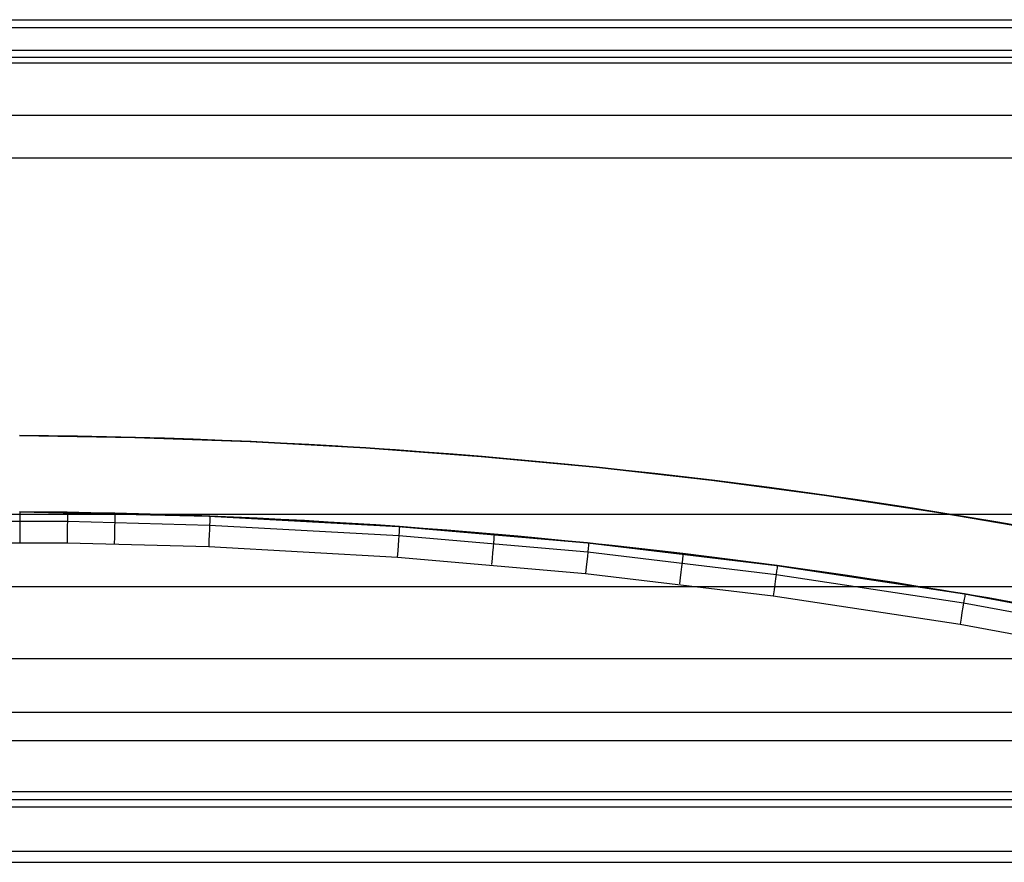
# Model space of a CAD drawing. Extents: x 852 to 2339, y -263 to 263.
# Tile 35 of 37: x 2081 to 2210, y 143 to 253. Entities that reach past the tile are written whole.
import ezdxf

# ---------------------------------------------------------------- set-up
doc = ezdxf.new("R2010")
doc.units = 0
doc.layers.add('PREDEFINITO', color=7, linetype='CONTINUOUS')

msp = doc.modelspace()

# ---------------------------------------------------------------- linework, layer by layer
at = {"layer": 'PREDEFINITO'}
for p, q in [((1851.53, 253.07, 733.9), (2310.47, 253.07, 733.9)), ((1851.53, 252.03, 727.15), (2310.47, 252.03, 727.15)), ((1851.53, 249.07, 739.44), (2310.47, 249.07, 739.44)), ((1851.53, 248.17, 740), (2310.47, 248.17, 740)), ((1851.53, 248.17, 740), (2310.47, 248.17, 740)), ((2310.47, 247.37, 740.5), (1851.53, 247.37, 740.5)), ((2310.47, 240.51, 741.6), (1851.53, 240.51, 741.6)), ((2310.47, 234.91, 737.5), (1851.53, 234.91, 737.5)), ((2096.13, 198.28, 380), (2081, 198.53, 380)), ((2096.13, 198.28, 435), (2081, 198.53, 435)), ((2081, 198.53, 407.5), (2096.13, 198.28, 407.5)), ((2111.28, 197.74, 380), (2096.13, 198.28, 380)), ((2111.28, 197.74, 435), (2096.13, 198.28, 435)), ((2096.13, 198.28, 407.5), (2111.28, 197.74, 407.5)), ((2126.43, 196.9, 380), (2111.28, 197.74, 380)), ((2126.43, 196.9, 435), (2111.28, 197.74, 435)), ((2111.28, 197.74, 407.5), (2126.43, 196.9, 407.5)), ((2141.57, 195.78, 380), (2126.43, 196.9, 380)), ((2141.57, 195.78, 435), (2126.43, 196.9, 435)), ((2126.43, 196.9, 407.5), (2141.57, 195.78, 407.5)), ((2156.7, 194.37, 380), (2141.57, 195.78, 380)), ((2156.7, 194.37, 435), (2141.57, 195.78, 435)), ((2141.57, 195.78, 407.5), (2156.7, 194.37, 407.5)), ((2171.81, 192.67, 380), (2156.7, 194.37, 380)), ((2171.81, 192.67, 435), (2156.7, 194.37, 435)), ((2156.7, 194.37, 407.5), (2171.81, 192.67, 407.5)), ((2186.89, 190.67, 380), (2171.81, 192.67, 380)), ((2186.89, 190.67, 435), (2171.81, 192.67, 435)), ((2171.81, 192.67, 407.5), (2186.89, 190.67, 407.5)), ((2201.93, 188.39, 380), (2186.89, 190.67, 380)), ((2201.93, 188.39, 435), (2186.89, 190.67, 435)), ((2186.89, 190.67, 407.5), (2201.93, 188.39, 407.5)), ((2310.47, 188.16, 590.17), (1851.53, 188.16, 590.17)), ((2081, 188.53, 435), (2105.84, 187.96, 435)), ((2081, 188.53, 436), (2105.84, 187.96, 436)), ((2081, 188.53, 380), (2105.84, 187.96, 380)), ((2081, 188.53, 435), (2105.84, 187.96, 435)), ((2105.84, 187.96, 407.5), (2081, 188.53, 407.5)), ((2105.84, 187.96, 435), (2130.7, 186.6, 435)), ((2105.84, 187.96, 436), (2130.7, 186.6, 436)), ((2105.84, 187.96, 380), (2130.7, 186.6, 380)), ((2105.84, 187.96, 435), (2130.7, 186.6, 435)), ((2130.7, 186.6, 407.5), (2105.84, 187.96, 407.5)), ((2216.93, 185.83, 380), (2201.93, 188.39, 380)), ((2216.93, 185.83, 435), (2201.93, 188.39, 435)), ((2201.93, 188.39, 407.5), (2216.93, 185.83, 407.5)), ((2074.78, 187.29, 438.83), (2087.27, 187.29, 438.83)), ((2087.27, 187.29, 438.83), (2105.93, 186.78, 438.83)), ((2105.93, 186.78, 438.83), (2130.78, 185.42, 438.83)), ((2130.7, 186.6, 435), (2155.54, 184.44, 435)), ((2130.7, 186.6, 436), (2155.54, 184.44, 436)), ((2130.7, 186.6, 380), (2155.54, 184.44, 380)), ((2130.7, 186.6, 435), (2155.54, 184.44, 435)), ((2155.54, 184.44, 407.5), (2130.7, 186.6, 407.5)), ((2130.78, 185.42, 438.83), (2155.58, 183.26, 438.83)), ((2074.83, 184.46, 440), (2087.23, 184.46, 440)), ((2087.23, 184.46, 440), (2105.82, 183.96, 440)), ((2105.82, 183.96, 440), (2130.58, 182.6, 440)), ((2155.54, 184.44, 435), (2180.33, 181.49, 435)), ((2155.54, 184.44, 436), (2180.33, 181.49, 436)), ((2155.54, 184.44, 380), (2180.33, 181.49, 380)), ((2155.54, 184.44, 435), (2180.33, 181.49, 435)), ((2180.33, 181.49, 407.5), (2155.54, 184.44, 407.5)), ((2130.58, 182.6, 440), (2155.29, 180.45, 440)), ((2155.58, 183.26, 438.83), (2180.29, 180.31, 438.83)), ((2180.33, 181.49, 435), (2205.02, 177.75, 435)), ((2180.33, 181.49, 436), (2205.02, 177.75, 436)), ((2180.33, 181.49, 380), (2205.02, 177.75, 380)), ((2180.33, 181.49, 435), (2205.02, 177.75, 435)), ((2205.02, 177.75, 407.5), (2180.33, 181.49, 407.5)), ((2155.29, 180.45, 440), (2179.91, 177.51, 440)), ((2180.29, 180.31, 438.83), (2204.9, 176.59, 438.83)), ((2310.47, 178.7, 593.41), (1851.53, 178.7, 593.41)), ((2179.91, 177.51, 440), (2204.43, 173.8, 440)), ((2205.02, 177.75, 435), (2229.58, 173.23, 435)), ((2205.02, 177.75, 436), (2229.58, 173.23, 436)), ((2205.02, 177.75, 380), (2229.58, 173.23, 380)), ((2205.02, 177.75, 435), (2229.58, 173.23, 435)), ((2229.58, 173.23, 407.5), (2205.02, 177.75, 407.5)), ((2204.9, 176.59, 438.83), (2229.38, 172.08, 438.83)), ((2204.43, 173.8, 440), (2228.82, 169.3, 440)), ((2310.47, 169.24, 596.65), (1851.53, 169.24, 596.65)), ((2310.47, 162.21, 492.01), (1851.53, 162.21, 492.01)), ((2310.47, 158.49, 486.27), (1851.53, 158.49, 486.27)), ((2310.47, 151.81, 484.82), (1851.53, 151.81, 484.82)), ((2310.47, 150.77, 485), (1851.53, 150.77, 485)), ((2310.47, 150.77, 485), (1851.53, 150.77, 485)), ((1851.53, 149.84, 485.16), (2310.47, 149.84, 485.16)), ((1851.53, 144, 488.91), (2310.47, 144, 488.91)), ((1851.53, 142.56, 495.7), (2310.47, 142.56, 495.7))]:
    msp.add_line(p, q, dxfattribs=at)
at = {"layer": 'PREDEFINITO', "extrusion": (4.0881e-07, 2.72576e-06, 1)}
msp.add_arc((2075.3, -595.94, 380), 794.49, 72.06818, 89.58883, dxfattribs=at)
at = {"layer": 'PREDEFINITO'}
msp.add_arc((2075.35, -595.6, 380), 784.15, 75.01141, 89.58678, dxfattribs=at)
at = {"layer": 'PREDEFINITO', "extrusion": (0.999993, -0.003661, 4.23058e-11)}
msp.add_arc((192.14, 436, 2080.34), 4, 359.9993, 89.9993, dxfattribs=at)
at = {"layer": 'PREDEFINITO', "extrusion": (0.99987, -0.016139, -6.36438e-11)}
msp.add_arc((218.12, 436, 2083.98), 4, 0.0004, 90.0004, dxfattribs=at)
at = {"layer": 'PREDEFINITO', "extrusion": (0.999797, -0.020151, 4.22076e-10)}
msp.add_arc((226.5, 436, 2089.29), 4, 359.9984, 89.9984, dxfattribs=at)
at = {"layer": 'PREDEFINITO', "extrusion": (0.999232, -0.039184, -3.18092e-11)}
msp.add_arc((266.33, 436, 2097), 4, 0.0001, 90.0001, dxfattribs=at)
at = {"layer": 'PREDEFINITO', "extrusion": (0.997553, -0.069913, 4.56478e-10)}
msp.add_arc((331.1, 436, 2112.6), 4, 359.9983, 89.9983, dxfattribs=at)
at = {"layer": 'PREDEFINITO', "extrusion": (0.99619, -0.087208, -3.46232e-10)}
msp.add_arc((367.81, 436, 2118.94), 4, 0.0013, 90.0013, dxfattribs=at)
at = {"layer": 'PREDEFINITO', "extrusion": (0.994761, -0.102231, 1.93493e-10)}
msp.add_arc((399.84, 436, 2125.55), 4, 359.9993, 89.9993, dxfattribs=at)
at = {"layer": 'PREDEFINITO', "extrusion": (0.992967, -0.118391, 6.42322e-11)}
msp.add_arc((434.44, 436, 2131.17), 4, 0.0004, 90.0004, dxfattribs=at)
at = {"layer": 'PREDEFINITO', "extrusion": (0.990972, -0.134068, 4.81615e-10)}
msp.add_arc((468.16, 436, 2136.44), 4, 0.0001, 90.0001, dxfattribs=at)
at = {"layer": 'PREDEFINITO', "extrusion": (0.98621, -0.165498, -5.93894e-10)}
msp.add_arc((536.23, 436, 2145.27), 4, 0.0001, 90.0001, dxfattribs=at)

doc.saveas('drawing.dxf')
